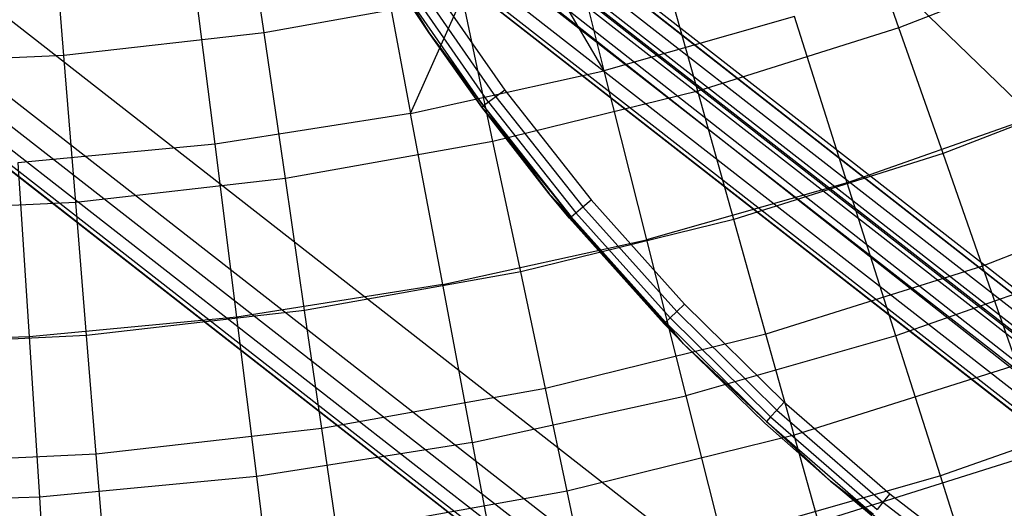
# Model space of a CAD drawing. Extents: x -390 to 397, y -401 to 400.
# Tile 40 of 192: x -239.78 to -236.32, y -308.43 to -306.71. Entities that reach past the tile are written whole.
import ezdxf

# ---------------------------------------------------------------- set-up
doc = ezdxf.new("R2010")
doc.units = 0
doc.header["$LTSCALE"] = 25.4
doc.layers.get('0').update_dxf_attribs({"linetype": 'CONTINUOUS'})

# ---------------------------------------------------------------- blocks, each defined once
blk = doc.blocks.new('FOURTY_ROUND_VII_ZWIS_STL')
at = {"color": 0}
for p, q in [((-246.166, -299.9442, -929.0132), (-231.1468, -311.6654, -929.0132)), ((-235.2937, -308.4569, -929), (-246.166, -299.9442, -929.0132)), ((-235.2937, -308.4569, -929), (-246.166, -299.9442, -929.0132)), ((-246.166, -299.9442, -929.0132), (-231.1468, -311.6654, -929.0132)), ((-246.2053, -299.9921, -929.0509), (-231.1837, -311.7152, -929.0509)), ((-246.2053, -299.9921, -929.0509), (-231.1837, -311.7152, -929.0509)), ((-246.2469, -300.0428, -929.1777), (-231.2227, -311.7678, -929.1777)), ((-246.2469, -300.0428, -929.1777), (-231.2227, -311.7678, -929.1777)), ((-246.2436, -300.0388, -929.25), (-231.2196, -311.7637, -929.25)), ((-246.2436, -300.0388, -929.25), (-231.2196, -311.7637, -929.25)), ((-246.2335, -300.0265, -929.1082), (-231.2101, -311.7509, -929.1082)), ((-246.2335, -300.0265, -929.1082), (-231.2101, -311.7509, -929.1082)), ((-231.2329, -311.7816, -902), (-246.2578, -300.056, -902)), ((-231.2329, -311.7816, -902), (-246.2578, -300.056, -902)), ((-231.2329, -311.7816, -900.5), (-246.2578, -300.056, -900.5)), ((-231.2329, -311.7816, -900.5), (-246.2578, -300.056, -900.5)), ((-231.2329, -311.7816, -895.5), (-246.2578, -300.056, -895.5)), ((-231.2329, -311.7816, -895.5), (-246.2578, -300.056, -895.5)), ((-231.2785, -311.8431, -932.4962), (-243.4144, -300.0792, -934.3589)), ((-231.2785, -311.8431, -932.4962), (-243.4144, -300.0792, -934.3589)), ((-246.3064, -300.1153, -932.4962), (-231.2785, -311.8431, -932.4962)), ((-246.3064, -300.1153, -932.4962), (-231.2785, -311.8431, -932.4962)), ((-246.3063, -300.1152, -902.0152), (-231.2785, -311.843, -902.0152)), ((-246.3063, -300.1152, -902.0152), (-231.2785, -311.843, -902.0152)), ((-246.3063, -300.1152, -927.4848), (-231.2785, -311.843, -927.4848)), ((-246.3063, -300.1152, -927.4848), (-231.2785, -311.843, -927.4848)), ((-246.3063, -300.1152, -900.4848), (-231.2785, -311.843, -900.4848)), ((-246.3063, -300.1152, -900.4848), (-231.2785, -311.843, -900.4848)), ((-246.3063, -300.1152, -895.5152), (-231.2785, -311.843, -895.5152)), ((-246.3063, -300.1152, -895.5152), (-231.2785, -311.843, -895.5152)), ((-246.3475, -300.1653, -902.0586), (-231.3171, -311.8951, -902.0586)), ((-246.3475, -300.1653, -902.0586), (-231.3171, -311.8951, -902.0586)), ((-246.3475, -300.1653, -927.4414), (-231.3171, -311.8951, -927.4414)), ((-246.3475, -300.1653, -927.4414), (-231.3171, -311.8951, -927.4414)), ((-246.3475, -300.1653, -900.4414), (-231.3171, -311.8951, -900.4414)), ((-246.3475, -300.1653, -900.4414), (-231.3171, -311.8951, -900.4414)), ((-246.3475, -300.1653, -895.5586), (-231.3171, -311.8951, -895.5586)), ((-246.3475, -300.1653, -895.5586), (-231.3171, -311.8951, -895.5586)), ((-231.352, -311.9422, -902.2), (-246.3846, -300.2107, -902.2)), ((-231.352, -311.9422, -902.2), (-246.3846, -300.2107, -902.2)), ((-231.352, -311.9422, -927.3), (-246.3846, -300.2107, -927.3)), ((-231.352, -311.9422, -927.3), (-246.3846, -300.2107, -927.3)), ((-246.3846, -300.2107, -895.7), (-231.352, -311.9422, -895.7)), ((-231.352, -311.9422, -900.3), (-246.3846, -300.2107, -900.3)), ((-231.352, -311.9422, -900.3), (-246.3846, -300.2107, -900.3)), ((-246.3846, -300.2107, -895.7), (-231.352, -311.9422, -895.7)), ((-246.375, -300.1989, -902.1235), (-231.343, -311.93, -902.1235)), ((-246.375, -300.1989, -902.1235), (-231.343, -311.93, -902.1235)), ((-246.375, -300.1989, -927.3765), (-231.343, -311.93, -927.3765)), ((-246.375, -300.1989, -927.3765), (-231.343, -311.93, -927.3765)), ((-246.375, -300.1989, -900.3765), (-231.343, -311.93, -900.3765)), ((-246.375, -300.1989, -900.3765), (-231.343, -311.93, -900.3765)), ((-246.375, -300.1989, -895.6235), (-231.343, -311.93, -895.6235)), ((-246.375, -300.1989, -895.6235), (-231.343, -311.93, -895.6235)), ((-235.2926, -308.7293, -927.5), (-245.7259, -300.4917, -927.5)), ((-245.7259, -300.4917, -927.5), (-231.2785, -311.843, -927.4848)), ((-245.7259, -300.4917, -927.5), (-231.2785, -311.843, -927.4848)), ((-235.2926, -308.7293, -927.5), (-245.7259, -300.4917, -927.5)), ((-247.0723, -301.0486, -930.1266), (-231.9978, -312.8129, -930.1266)), ((-247.0723, -301.0486, -930.1266), (-231.9978, -312.8129, -930.1266)), ((-232.1264, -312.9864, -894), (-247.2094, -301.2155, -894)), ((-232.1264, -312.9864, -894), (-247.2094, -301.2155, -894)), ((-247.2579, -301.2747, -894.0152), (-232.172, -313.0479, -894.0152)), ((-247.2579, -301.2747, -894.0152), (-232.172, -313.0479, -894.0152)), ((-247.2991, -301.3249, -894.0586), (-232.2107, -313.1, -894.0586)), ((-247.2991, -301.3249, -894.0586), (-232.2107, -313.1, -894.0586)), ((-247.3266, -301.3584, -894.1235), (-232.2365, -313.1348, -894.1235)), ((-247.3266, -301.3584, -894.1235), (-232.2365, -313.1348, -894.1235)), ((-247.3362, -301.3701, -894.2), (-232.2456, -313.147, -894.2)), ((-232.2456, -313.147, -927.5), (-247.3362, -301.3701, -927.5)), ((-247.3362, -301.3701, -894.2), (-232.2456, -313.147, -894.2)), ((-232.2456, -313.147, -927.5), (-247.3362, -301.3701, -927.5)), ((-235.2937, -308.4569, -929), (-243.3006, -302.1816, -929)), ((-235.2937, -308.4569, -929), (-243.3006, -302.1816, -929)), ((-238.7131, -306.156, -2.2), (-238.3413, -306.7582, -2.2)), ((-238.7131, -306.156, -2.2), (-238.3413, -306.7582, -2.2)), ((-238.9199, -306.7591, -974.4657), (-239.0019, -306.1978, -973.1305)), ((-238.9199, -306.7591, -974.4657), (-239.0019, -306.1978, -973.1305)), ((-238.6959, -306.1866, -0.1), (-238.3413, -306.7582, -2.2)), ((-238.6959, -306.1866, -0.1), (-238.3413, -306.7582, -2.2)), ((-239.6234, -306.8389, -974.4657), (-239.6692, -306.2736, -973.1305)), ((-239.6234, -306.8389, -974.4657), (-239.6692, -306.2736, -973.1305)), ((-237.8866, -306.2537, -970.1406), (-237.7252, -306.8932, -971.4547)), ((-237.8866, -306.2537, -970.1406), (-237.7252, -306.8932, -971.4547)), ((-236.6886, -306.7416, -975.8206), (-236.8602, -306.2524, -974.4657)), ((-236.6886, -306.7416, -975.8206), (-236.8602, -306.2524, -974.4657)), ((-238.4049, -307.0428, -971.4547), (-238.0746, -306.2993, -970.1406)), ((-238.4049, -307.0428, -971.4547), (-238.0746, -306.2993, -970.1406)), ((-238.0746, -306.2993, -970.1406), (-237.7252, -306.8932, -971.4547)), ((-238.0746, -306.2993, -970.1406), (-237.7252, -306.8932, -971.4547)), ((-238.5269, -306.3947, -970.1406), (-238.4049, -307.0428, -971.4547)), ((-238.5269, -306.3947, -970.1406), (-238.4049, -307.0428, -971.4547)), ((-237.3955, -306.9644, -975.8206), (-237.5354, -306.4652, -974.4657)), ((-237.3955, -306.9644, -975.8206), (-237.5354, -306.4652, -974.4657)), ((-235.9974, -306.4739, -975.8206), (-236.6886, -306.7416, -975.8206)), ((-235.9974, -306.4739, -975.8206), (-236.6886, -306.7416, -975.8206)), ((-239.0923, -307.1506, -971.4547), (-239.1747, -306.4963, -970.1406)), ((-239.0923, -307.1506, -971.4547), (-239.1747, -306.4963, -970.1406)), ((-238.105, -306.9843, -0.0076), (-238.3865, -306.5786, -0.0076)), ((-238.105, -306.9843, -0.0076), (-238.3865, -306.5786, -0.0076)), ((-238.3544, -306.5578), (-238.0742, -306.9615)), ((-238.3544, -306.5578), (-238.0742, -306.9615)), ((-238.3413, -306.7582, -0.1), (-238.4382, -306.6122, -0.1)), ((-238.4382, -306.6122, -0.1), (-238.3413, -306.7582, -2.2)), ((-238.4382, -306.6122, -0.1), (-238.3413, -306.7582, -2.2)), ((-238.3413, -306.7582, -0.1), (-238.4319, -306.6081, -0.0617)), ((-238.1485, -307.0165, -0.0617), (-238.4319, -306.6081, -0.0617)), ((-238.1485, -307.0165, -0.0617), (-238.4319, -306.6081, -0.0617)), ((-238.1311, -307.0036, -0.0293), (-238.4137, -306.5963, -0.0293)), ((-238.1311, -307.0036, -0.0293), (-238.4137, -306.5963, -0.0293)), ((-238.2229, -306.6343, -974.4657), (-238.9199, -306.7591, -974.4657)), ((-238.2229, -306.6343, -974.4657), (-238.9199, -306.7591, -974.4657)), ((-238.1153, -307.1414, -975.8206), (-238.2229, -306.6343, -974.4657)), ((-238.1153, -307.1414, -975.8206), (-238.2229, -306.6343, -974.4657)), ((-237.056, -306.7025, -971.4547), (-237.7252, -306.8932, -971.4547)), ((-237.056, -306.7025, -971.4547), (-237.7252, -306.8932, -971.4547)), ((-236.8702, -307.2863, -972.7912), (-237.056, -306.7025, -971.4547)), ((-236.8702, -307.2863, -972.7912), (-237.056, -306.7025, -971.4547)), ((-238.9199, -306.7591, -974.4657), (-239.6234, -306.8389, -974.4657)), ((-238.9199, -306.7591, -974.4657), (-239.6234, -306.8389, -974.4657)), ((-238.845, -307.272, -975.8206), (-238.9199, -306.7591, -974.4657)), ((-238.845, -307.272, -975.8206), (-238.9199, -306.7591, -974.4657)), ((-238.3413, -306.7582, -0.1), (-238.3413, -306.7582, -2.2)), ((-238.3413, -306.7582, -2.2), (-238.1546, -307.0211, -0.1)), ((-238.1546, -307.0211, -0.1), (-238.3413, -306.7582, -0.1)), ((-238.3413, -306.7582, -2.2), (-238.1546, -307.0211, -0.1)), ((-238.3413, -306.7582, -2.2), (-237.9177, -307.3252, -2.2)), ((-238.3413, -306.7582, -0.1), (-238.3413, -306.7582, -2.2)), ((-238.3413, -306.7582, -2.2), (-237.9177, -307.3252, -2.2)), ((-238.1485, -307.0165, -0.0617), (-238.3413, -306.7582, -0.1)), ((-236.6886, -306.7416, -975.8206), (-237.3955, -306.9644, -975.8206)), ((-236.6886, -306.7416, -975.8206), (-237.3955, -306.9644, -975.8206)), ((-236.5334, -307.1841, -977.1933), (-236.6886, -306.7416, -975.8206)), ((-236.5334, -307.1841, -977.1933), (-236.6886, -306.7416, -975.8206)), ((-239.6234, -306.8389, -974.4657), (-240.3305, -306.8735, -974.4657)), ((-239.6234, -306.8389, -974.4657), (-240.3305, -306.8735, -974.4657)), ((-239.5815, -307.3556, -975.8206), (-239.6234, -306.8389, -974.4657)), ((-239.5815, -307.3556, -975.8206), (-239.6234, -306.8389, -974.4657)), ((-238.4049, -307.0428, -971.4547), (-237.7252, -306.8932, -971.4547)), ((-238.4049, -307.0428, -971.4547), (-237.7252, -306.8932, -971.4547)), ((-237.7252, -306.8932, -971.4547), (-237.5754, -307.4872, -972.7912)), ((-237.7252, -306.8932, -971.4547), (-237.5754, -307.4872, -972.7912)), ((-235.8141, -306.9056, -977.1933), (-236.5334, -307.1841, -977.1933)), ((-235.8141, -306.9056, -977.1933), (-236.5334, -307.1841, -977.1933)), ((-237.3955, -306.9644, -975.8206), (-238.1153, -307.1414, -975.8206)), ((-237.3955, -306.9644, -975.8206), (-238.1153, -307.1414, -975.8206)), ((-238.0742, -306.9615), (-238.105, -306.9843, -0.0076)), ((-238.0742, -306.9615), (-238.105, -306.9843, -0.0076)), ((-238.0742, -306.9615), (-237.7696, -307.3471)), ((-238.0742, -306.9615), (-237.7696, -307.3471)), ((-237.269, -307.416, -977.1933), (-237.3955, -306.9644, -975.8206)), ((-237.269, -307.416, -977.1933), (-237.3955, -306.9644, -975.8206)), ((-238.105, -306.9843, -0.0076), (-238.1311, -307.0036, -0.0293)), ((-238.105, -306.9843, -0.0076), (-238.1311, -307.0036, -0.0293)), ((-238.105, -306.9843, -0.0076), (-237.7989, -307.3717, -0.0076)), ((-238.105, -306.9843, -0.0076), (-237.7989, -307.3717, -0.0076)), ((-238.1546, -307.0211, -0.1), (-238.1485, -307.0165, -0.0617)), ((-237.9177, -307.3252, -2.2), (-238.1546, -307.0211, -0.1)), ((-237.9177, -307.3252, -2.2), (-238.1546, -307.0211, -0.1)), ((-237.9177, -307.3252, -0.1), (-238.1546, -307.0211, -0.1)), ((-238.1546, -307.0211, -0.1), (-237.8403, -307.4066, -0.0617)), ((-238.1546, -307.0211, -0.1), (-237.8403, -307.4066, -0.0617)), ((-237.9177, -307.3252, -0.1), (-238.1546, -307.0211, -0.1)), ((-238.1311, -307.0036, -0.0293), (-238.1485, -307.0165, -0.0617)), ((-238.1311, -307.0036, -0.0293), (-238.1485, -307.0165, -0.0617)), ((-238.1485, -307.0165, -0.0617), (-237.8403, -307.4066, -0.0617)), ((-238.1485, -307.0165, -0.0617), (-237.8403, -307.4066, -0.0617)), ((-238.1311, -307.0036, -0.0293), (-237.8237, -307.3926, -0.0293)), ((-238.1311, -307.0036, -0.0293), (-237.8237, -307.3926, -0.0293)), ((-238.4049, -307.0428, -971.4547), (-239.0923, -307.1506, -971.4547)), ((-238.4049, -307.0428, -971.4547), (-239.0923, -307.1506, -971.4547)), ((-238.2915, -307.6448, -972.7912), (-238.4049, -307.0428, -971.4547)), ((-238.2915, -307.6448, -972.7912), (-238.4049, -307.0428, -971.4547)), ((-236.1786, -307.0427, -972.7912), (-236.8702, -307.2863, -972.7912)), ((-236.1786, -307.0427, -972.7912), (-236.8702, -307.2863, -972.7912)), ((-238.1153, -307.1414, -975.8206), (-238.845, -307.272, -975.8206)), ((-238.1153, -307.1414, -975.8206), (-238.845, -307.272, -975.8206)), ((-238.0179, -307.6002, -977.1933), (-238.1153, -307.1414, -975.8206)), ((-238.0179, -307.6002, -977.1933), (-238.1153, -307.1414, -975.8206)), ((-239.0923, -307.1506, -971.4547), (-239.7851, -307.2164, -971.4547)), ((-239.0923, -307.1506, -971.4547), (-239.7851, -307.2164, -971.4547)), ((-239.0159, -307.7585, -972.7912), (-239.0923, -307.1506, -971.4547)), ((-239.0159, -307.7585, -972.7912), (-239.0923, -307.1506, -971.4547)), ((-236.5334, -307.1841, -977.1933), (-237.269, -307.416, -977.1933)), ((-236.5334, -307.1841, -977.1933), (-237.269, -307.416, -977.1933)), ((-236.3947, -307.5794, -978.5822), (-236.5334, -307.1841, -977.1933)), ((-236.3947, -307.5794, -978.5822), (-236.5334, -307.1841, -977.1933)), ((-239.7851, -307.2164, -971.4547), (-239.7459, -307.8278, -972.7912)), ((-239.7851, -307.2164, -971.4547), (-239.7459, -307.8278, -972.7912)), ((-238.845, -307.272, -975.8206), (-239.5815, -307.3556, -975.8206)), ((-238.845, -307.272, -975.8206), (-239.5815, -307.3556, -975.8206)), ((-238.7772, -307.7361, -977.1933), (-238.845, -307.272, -975.8206)), ((-238.7772, -307.7361, -977.1933), (-238.845, -307.272, -975.8206)), ((-236.8702, -307.2863, -972.7912), (-237.5754, -307.4872, -972.7912)), ((-236.8702, -307.2863, -972.7912), (-237.5754, -307.4872, -972.7912)), ((-236.6988, -307.8247, -974.1486), (-236.8702, -307.2863, -972.7912)), ((-236.6988, -307.8247, -974.1486), (-236.8702, -307.2863, -972.7912)), ((-235.6504, -307.2912, -978.5822), (-236.3947, -307.5794, -978.5822)), ((-235.6504, -307.2912, -978.5822), (-236.3947, -307.5794, -978.5822)), ((-237.8461, -307.4115, -0.1), (-237.9177, -307.3252, -2.2)), ((-237.9177, -307.3252, -2.2), (-237.4457, -307.8525, -2.2)), ((-237.9177, -307.3252, -2.2), (-237.9177, -307.3252, -0.1)), ((-237.9177, -307.3252, -2.2), (-237.9177, -307.3252, -0.1)), ((-237.8461, -307.4115, -0.1), (-237.9177, -307.3252, -2.2)), ((-237.8461, -307.4115, -0.1), (-237.9177, -307.3252, -0.1)), ((-237.9177, -307.3252, -2.2), (-237.4457, -307.8525, -2.2)), ((-237.9177, -307.3252, -0.1), (-237.8403, -307.4066, -0.0617)), ((-237.7989, -307.3717, -0.0076), (-237.7696, -307.3471)), ((-237.7989, -307.3717, -0.0076), (-237.7696, -307.3471)), ((-237.7696, -307.3471), (-237.4416, -307.7129)), ((-237.7696, -307.3471), (-237.4416, -307.7129)), ((-239.5815, -307.3556, -975.8206), (-240.3218, -307.3918, -975.8206)), ((-239.5815, -307.3556, -975.8206), (-240.3218, -307.3918, -975.8206)), ((-239.5435, -307.823, -977.1933), (-239.5815, -307.3556, -975.8206)), ((-239.5435, -307.823, -977.1933), (-239.5815, -307.3556, -975.8206)), ((-237.8237, -307.3926, -0.0293), (-237.7989, -307.3717, -0.0076)), ((-237.8237, -307.3926, -0.0293), (-237.7989, -307.3717, -0.0076)), ((-237.7989, -307.3717, -0.0076), (-237.4692, -307.7393, -0.0076)), ((-237.7989, -307.3717, -0.0076), (-237.4692, -307.7393, -0.0076)), ((-237.269, -307.416, -977.1933), (-238.0179, -307.6002, -977.1933)), ((-237.269, -307.416, -977.1933), (-238.0179, -307.6002, -977.1933)), ((-237.8403, -307.4066, -0.0617), (-237.8461, -307.4115, -0.1)), ((-237.5139, -307.782, -0.1), (-237.8461, -307.4115, -0.1)), ((-237.5139, -307.782, -0.1), (-237.8461, -307.4115, -0.1)), ((-237.8403, -307.4066, -0.0617), (-237.8237, -307.3926, -0.0293)), ((-237.8403, -307.4066, -0.0617), (-237.8237, -307.3926, -0.0293)), ((-237.8403, -307.4066, -0.0617), (-237.5084, -307.7767, -0.0617)), ((-237.8403, -307.4066, -0.0617), (-237.5084, -307.7767, -0.0617)), ((-237.8237, -307.3926, -0.0293), (-237.4927, -307.7617, -0.0293)), ((-237.8237, -307.3926, -0.0293), (-237.4927, -307.7617, -0.0293)), ((-237.1559, -307.8193, -978.5822), (-237.269, -307.416, -977.1933)), ((-237.1559, -307.8193, -978.5822), (-237.269, -307.416, -977.1933)), ((-238.2915, -307.6448, -972.7912), (-237.5754, -307.4872, -972.7912)), ((-238.2915, -307.6448, -972.7912), (-237.5754, -307.4872, -972.7912)), ((-237.5754, -307.4872, -972.7912), (-237.4372, -308.0351, -974.1486)), ((-237.5754, -307.4872, -972.7912), (-237.4372, -308.0351, -974.1486)), ((-236.3947, -307.5794, -978.5822), (-237.1559, -307.8193, -978.5822)), ((-236.3947, -307.5794, -978.5822), (-237.1559, -307.8193, -978.5822)), ((-235.9747, -307.5696, -974.1486), (-236.6988, -307.8247, -974.1486)), ((-235.9747, -307.5696, -974.1486), (-236.6988, -307.8247, -974.1486)), ((-236.2728, -307.927, -979.9853), (-236.3947, -307.5794, -978.5822)), ((-236.2728, -307.927, -979.9853), (-236.3947, -307.5794, -978.5822)), ((-238.0179, -307.6002, -977.1933), (-238.7772, -307.7361, -977.1933)), ((-238.0179, -307.6002, -977.1933), (-238.7772, -307.7361, -977.1933)), ((-237.931, -308.01, -978.5822), (-238.0179, -307.6002, -977.1933)), ((-237.931, -308.01, -978.5822), (-238.0179, -307.6002, -977.1933)), ((-238.2915, -307.6448, -972.7912), (-239.0159, -307.7585, -972.7912)), ((-238.2915, -307.6448, -972.7912), (-239.0159, -307.7585, -972.7912)), ((-238.1869, -308.2001, -974.1486), (-238.2915, -307.6448, -972.7912)), ((-238.1869, -308.2001, -974.1486), (-238.2915, -307.6448, -972.7912)), ((-237.4416, -307.7129), (-237.4692, -307.7393, -0.0076)), ((-237.4416, -307.7129), (-237.4692, -307.7393, -0.0076)), ((-237.4416, -307.7129), (-237.0914, -308.0577)), ((-237.4416, -307.7129), (-237.0914, -308.0577)), ((-239.0159, -307.7585, -972.7912), (-239.7459, -307.8278, -972.7912)), ((-239.0159, -307.7585, -972.7912), (-239.7459, -307.8278, -972.7912)), ((-238.7772, -307.7361, -977.1933), (-239.5435, -307.823, -977.1933)), ((-238.7772, -307.7361, -977.1933), (-239.5435, -307.823, -977.1933)), ((-238.9454, -308.3191, -974.1486), (-239.0159, -307.7585, -972.7912)), ((-238.9454, -308.3191, -974.1486), (-239.0159, -307.7585, -972.7912)), ((-238.7166, -308.1506, -978.5822), (-238.7772, -307.7361, -977.1933)), ((-238.7166, -308.1506, -978.5822), (-238.7772, -307.7361, -977.1933)), ((-237.4927, -307.7617, -0.0293), (-237.5084, -307.7767, -0.0617)), ((-237.4927, -307.7617, -0.0293), (-237.5084, -307.7767, -0.0617)), ((-237.4692, -307.7393, -0.0076), (-237.4927, -307.7617, -0.0293)), ((-237.4692, -307.7393, -0.0076), (-237.4927, -307.7617, -0.0293)), ((-237.1394, -308.1096, -0.0293), (-237.4927, -307.7617, -0.0293)), ((-237.1394, -308.1096, -0.0293), (-237.4927, -307.7617, -0.0293)), ((-237.1174, -308.0858, -0.0076), (-237.4692, -307.7393, -0.0076)), ((-237.1174, -308.0858, -0.0076), (-237.4692, -307.7393, -0.0076)), ((-237.5084, -307.7767, -0.0617), (-237.5139, -307.782, -0.1)), ((-237.4457, -307.8525, -0.1), (-237.5139, -307.782, -0.1)), ((-237.5139, -307.782, -0.1), (-237.4457, -307.8525, -2.2)), ((-237.5139, -307.782, -0.1), (-237.4457, -307.8525, -2.2)), ((-237.4457, -307.8525, -0.1), (-237.5084, -307.7767, -0.0617)), ((-237.1541, -308.1255, -0.0617), (-237.5084, -307.7767, -0.0617)), ((-237.1541, -308.1255, -0.0617), (-237.5084, -307.7767, -0.0617)), ((-239.7459, -307.8278, -972.7912), (-240.4787, -307.8524, -972.7912)), ((-239.7459, -307.8278, -972.7912), (-240.4787, -307.8524, -972.7912)), ((-239.5435, -307.823, -977.1933), (-240.3139, -307.8607, -977.1933)), ((-239.5435, -307.823, -977.1933), (-240.3139, -307.8607, -977.1933)), ((-239.7459, -307.8278, -972.7912), (-239.7097, -308.3916, -974.1486)), ((-239.7459, -307.8278, -972.7912), (-239.7097, -308.3916, -974.1486)), ((-239.5097, -308.2406, -978.5822), (-239.5435, -307.823, -977.1933)), ((-239.5097, -308.2406, -978.5822), (-239.5435, -307.823, -977.1933)), ((-237.1559, -307.8193, -978.5822), (-237.931, -308.01, -978.5822)), ((-237.1559, -307.8193, -978.5822), (-237.931, -308.01, -978.5822)), ((-236.6988, -307.8247, -974.1486), (-237.4372, -308.0351, -974.1486)), ((-236.6988, -307.8247, -974.1486), (-237.4372, -308.0351, -974.1486)), ((-237.0565, -308.174, -979.9853), (-237.1559, -307.8193, -978.5822)), ((-237.0565, -308.174, -979.9853), (-237.1559, -307.8193, -978.5822)), ((-236.5421, -308.317, -975.5251), (-236.6988, -307.8247, -974.1486)), ((-236.5421, -308.317, -975.5251), (-236.6988, -307.8247, -974.1486)), ((-237.4457, -307.8525, -0.1), (-237.4457, -307.8525, -2.2)), ((-237.4457, -307.8525, -2.2), (-237.1593, -308.1311, -0.1)), ((-237.1593, -308.1311, -0.1), (-237.4457, -307.8525, -0.1)), ((-237.4457, -307.8525, -2.2), (-237.1593, -308.1311, -0.1)), ((-237.4457, -307.8525, -2.2), (-236.9289, -308.3361, -2.2)), ((-237.4457, -307.8525, -0.1), (-237.4457, -307.8525, -2.2)), ((-237.4457, -307.8525, -2.2), (-236.9289, -308.3361, -2.2)), ((-237.1541, -308.1255, -0.0617), (-237.4457, -307.8525, -0.1)), ((-236.2728, -307.927, -979.9853), (-237.0565, -308.174, -979.9853)), ((-236.2728, -307.927, -979.9853), (-237.0565, -308.174, -979.9853)), ((-237.931, -308.01, -978.5822), (-238.7166, -308.1506, -978.5822)), ((-237.931, -308.01, -978.5822), (-238.7166, -308.1506, -978.5822)), ((-238.1869, -308.2001, -974.1486), (-237.4372, -308.0351, -974.1486)), ((-238.1869, -308.2001, -974.1486), (-237.4372, -308.0351, -974.1486)), ((-237.8545, -308.3703, -979.9853), (-237.931, -308.01, -978.5822)), ((-237.8545, -308.3703, -979.9853), (-237.931, -308.01, -978.5822)), ((-237.4372, -308.0351, -974.1486), (-237.3108, -308.536, -975.5251)), ((-237.4372, -308.0351, -974.1486), (-237.3108, -308.536, -975.5251)), ((-237.0914, -308.0577), (-237.1174, -308.0858, -0.0076)), ((-237.0914, -308.0577), (-237.1174, -308.0858, -0.0076)), ((-237.0914, -308.0577), (-236.7205, -308.38)), ((-237.0914, -308.0577), (-236.7205, -308.38)), ((-235.7883, -308.0515, -975.5251), (-236.5421, -308.317, -975.5251)), ((-235.7883, -308.0515, -975.5251), (-236.5421, -308.317, -975.5251)), ((-237.1394, -308.1096, -0.0293), (-237.1541, -308.1255, -0.0617)), ((-237.1394, -308.1096, -0.0293), (-237.1541, -308.1255, -0.0617)), ((-237.1174, -308.0858, -0.0076), (-237.1394, -308.1096, -0.0293)), ((-237.1174, -308.0858, -0.0076), (-237.1394, -308.1096, -0.0293)), ((-237.1394, -308.1096, -0.0293), (-236.7652, -308.4348, -0.0293)), ((-237.1394, -308.1096, -0.0293), (-236.7652, -308.4348, -0.0293)), ((-237.1174, -308.0858, -0.0076), (-236.7447, -308.4096, -0.0076)), ((-237.1174, -308.0858, -0.0076), (-236.7447, -308.4096, -0.0076)), ((-236.9289, -308.3361, -2.2), (-237.1593, -308.1311, -0.1)), ((-236.9289, -308.3361, -2.2), (-237.1593, -308.1311, -0.1)), ((-236.9289, -308.3361, -0.1), (-237.1593, -308.1311, -0.1)), ((-237.1541, -308.1255, -0.0617), (-236.7789, -308.4516, -0.0617)), ((-237.1541, -308.1255, -0.0617), (-236.7789, -308.4516, -0.0617)), ((-237.1541, -308.1255, -0.0617), (-236.9289, -308.3361, -0.1)), ((-238.7166, -308.1506, -978.5822), (-239.5097, -308.2406, -978.5822)), ((-238.7166, -308.1506, -978.5822), (-239.5097, -308.2406, -978.5822)), ((-238.6634, -308.515, -979.9853), (-238.7166, -308.1506, -978.5822)), ((-238.6634, -308.515, -979.9853), (-238.7166, -308.1506, -978.5822)), ((-237.0565, -308.174, -979.9853), (-237.8545, -308.3703, -979.9853)), ((-237.0565, -308.174, -979.9853), (-237.8545, -308.3703, -979.9853)), ((-236.9709, -308.4794, -981.4009), (-237.0565, -308.174, -979.9853)), ((-236.9709, -308.4794, -981.4009), (-237.0565, -308.174, -979.9853)), ((-238.1869, -308.2001, -974.1486), (-238.9454, -308.3191, -974.1486)), ((-238.1869, -308.2001, -974.1486), (-238.9454, -308.3191, -974.1486)), ((-238.0913, -308.7078, -975.5251), (-238.1869, -308.2001, -974.1486)), ((-238.0913, -308.7078, -975.5251), (-238.1869, -308.2001, -974.1486)), ((-239.5097, -308.2406, -978.5822), (-240.3069, -308.2796, -978.5822)), ((-239.5097, -308.2406, -978.5822), (-240.3069, -308.2796, -978.5822)), ((-239.4799, -308.6077, -979.9853), (-239.5097, -308.2406, -978.5822)), ((-239.4799, -308.6077, -979.9853), (-239.5097, -308.2406, -978.5822)), ((-236.1678, -308.2263, -981.4009), (-236.9709, -308.4794, -981.4009)), ((-236.1678, -308.2263, -981.4009), (-236.9709, -308.4794, -981.4009)), ((-236.5421, -308.317, -975.5251), (-237.3108, -308.536, -975.5251)), ((-236.5421, -308.317, -975.5251), (-237.3108, -308.536, -975.5251)), ((-236.4003, -308.7626, -976.919), (-236.5421, -308.317, -975.5251)), ((-236.4003, -308.7626, -976.919), (-236.5421, -308.317, -975.5251)), ((-238.9454, -308.3191, -974.1486), (-239.7097, -308.3916, -974.1486)), ((-238.9454, -308.3191, -974.1486), (-239.7097, -308.3916, -974.1486)), ((-238.8809, -308.8317, -975.5251), (-238.9454, -308.3191, -974.1486)), ((-238.8809, -308.8317, -975.5251), (-238.9454, -308.3191, -974.1486)), ((-236.7837, -308.4575, -0.1), (-236.9289, -308.3361, -2.2)), ((-236.9289, -308.3361, -2.2), (-236.3715, -308.7721, -2.2)), ((-236.9289, -308.3361, -2.2), (-236.9289, -308.3361, -0.1)), ((-236.9289, -308.3361, -2.2), (-236.9289, -308.3361, -0.1)), ((-236.7837, -308.4575, -0.1), (-236.9289, -308.3361, -2.2)), ((-236.7837, -308.4575, -0.1), (-236.9289, -308.3361, -0.1)), ((-236.9289, -308.3361, -2.2), (-236.3715, -308.7721, -2.2)), ((-236.7789, -308.4516, -0.0617), (-236.9289, -308.3361, -0.1)), ((-237.8545, -308.3703, -979.9853), (-238.6634, -308.515, -979.9853)), ((-237.8545, -308.3703, -979.9853), (-238.6634, -308.515, -979.9853)), ((-237.7886, -308.6806, -981.4009), (-237.8545, -308.3703, -979.9853)), ((-237.7886, -308.6806, -981.4009), (-237.8545, -308.3703, -979.9853)), ((-236.7205, -308.38), (-236.7447, -308.4096, -0.0076)), ((-236.7205, -308.38), (-236.7447, -308.4096, -0.0076)), ((-236.7205, -308.38), (-236.3303, -308.6786)), ((-236.7205, -308.38), (-236.3303, -308.6786)), ((-239.7097, -308.3916, -974.1486), (-240.477, -308.4174, -974.1486)), ((-239.7097, -308.3916, -974.1486), (-240.477, -308.4174, -974.1486)), ((-239.7097, -308.3916, -974.1486), (-239.6766, -308.9072, -975.5251)), ((-239.7097, -308.3916, -974.1486), (-239.6766, -308.9072, -975.5251)), ((-236.7447, -308.4096, -0.0076), (-236.7652, -308.4348, -0.0293)), ((-236.7447, -308.4096, -0.0076), (-236.7652, -308.4348, -0.0293)), ((-236.7447, -308.4096, -0.0076), (-236.3526, -308.7097, -0.0076)), ((-236.7447, -308.4096, -0.0076), (-236.3526, -308.7097, -0.0076))]:
    blk.add_line(p, q, dxfattribs=at)

msp = doc.modelspace()

# ---------------------------------------------------------------- block references
at = {"color": 250}
msp.add_blockref('FOURTY_ROUND_VII_ZWIS_STL', (0, 0), dxfattribs=at)

doc.saveas('drawing.dxf')
